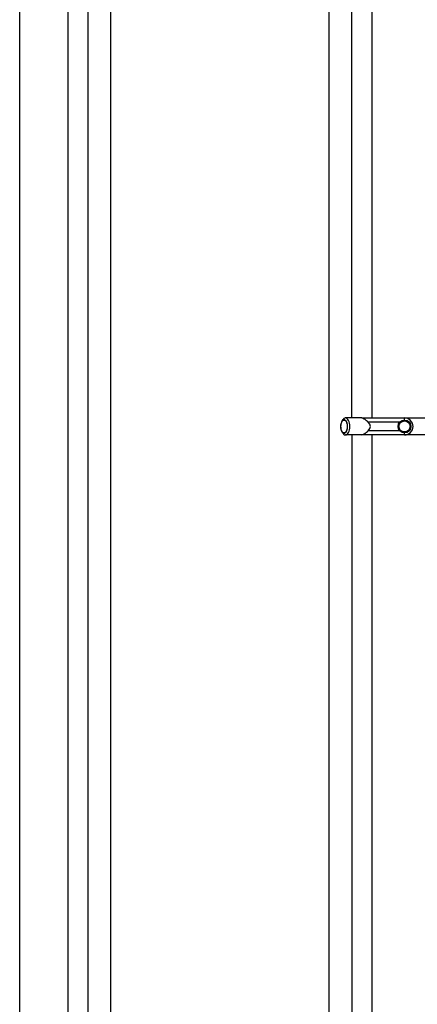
# Model space of a CAD drawing. Header units: millimetres. Extents: x 0 to 297, y 0 to 210.
# Tile 4 of 35: x 21 to 28, y 76 to 94. Entities that reach past the tile are written whole.
import ezdxf

# ---------------------------------------------------------------- set-up
doc = ezdxf.new("R2010")
doc.units = ezdxf.units.MM
doc.header["$LTSCALE"] = 16.335
doc.layers.get('0').update_dxf_attribs({"linetype": 'CONTINUOUS'})
doc.layers.add('AXES_REF', color=7, linetype='CONTINUOUS')

msp = doc.modelspace()

# ---------------------------------------------------------------- linework, layer by layer
at = {"color": 9, "linetype": 'Continuous'}
for p, q in [((22.695, 69.028), (22.695, 104.113)), ((26.542, 69.028), (26.542, 104.113)), ((22.298, 69.127), (22.298, 104.014)), ((26.939, 86.721), (26.939, 104.014)), ((27.292, 103.926), (27.292, 86.721)), ((27.87, 86.683), (27.87, 86.721)), ((27.786, 86.646), (27.229, 86.646)), ((26.939, 86.421), (26.939, 69.127)), ((27.786, 86.496), (27.229, 86.496)), ((27.292, 86.421), (27.292, 69.216)), ((27.87, 86.421), (27.87, 86.458))]:
    msp.add_line(p, q, dxfattribs=at)
at = {"color": 7, "linetype": 'Continuous'}
for p, q in [((21.945, 69.216), (21.945, 103.926)), ((21.09, 69.321), (21.09, 103.821)), ((26.77, 86.669), (26.788, 86.693)), ((27.12, 86.718), (27.12, 86.721)), ((27.12, 86.721), (30.839, 86.721)), ((26.77, 86.473), (26.788, 86.448)), ((27.12, 86.421), (27.12, 86.423)), ((30.839, 86.421), (27.12, 86.421))]:
    msp.add_line(p, q, dxfattribs=at)
msp.add_circle((27.87, 86.571), 0.113, dxfattribs=at)
at = {"color": 9, "linetype": 'Continuous'}
msp.add_circle((27.87, 86.571), 0.0975, dxfattribs=at)
at = {"color": 7, "linetype": 'Continuous'}
msp.add_arc((27.87, 86.571), 0.15, 270, 90, dxfattribs=at)
msp.add_ellipse((26.97, 86.571), major_axis=(-0.3, 0), ratio=0.5, start_param=2.617994, end_param=3.665191, dxfattribs=at)
for points, knots in [([(26.865, 86.571), (26.865, 86.592), (26.861, 86.622), (26.847, 86.657), (26.834, 86.677), (26.819, 86.689), (26.793, 86.693), (26.777, 86.679), (26.77, 86.669)], [0, 0, 0, 0, 0.338126, 0.485094, 0.609101, 0.710523, 0.798883, 1, 1, 1, 1]), ([(26.831, 86.721), (26.827, 86.721), (26.809, 86.718), (26.795, 86.704), (26.788, 86.693)], [0, 0, 0, 0, 0.221301, 1, 1, 1, 1]), ([(26.906, 86.571), (26.906, 86.59), (26.902, 86.627), (26.886, 86.682), (26.854, 86.721), (26.831, 86.721)], [0, 0, 0, 0, 0.324326, 0.612799, 1, 1, 1, 1]), ([(27.229, 86.646), (27.211, 86.661), (27.179, 86.691), (27.139, 86.714), (27.12, 86.718)], [0, 0, 0, 0, 0.5411, 1, 1, 1, 1]), ([(26.77, 86.669), (26.766, 86.663), (26.75, 86.632), (26.745, 86.597), (26.745, 86.571)], [0, 0, 0, 0, 0.214614, 1, 1, 1, 1]), ([(26.745, 86.571), (26.745, 86.561), (26.747, 86.527), (26.756, 86.493), (26.77, 86.473)], [0, 0, 0, 0, 0.278979, 1, 1, 1, 1]), ([(26.77, 86.473), (26.777, 86.462), (26.793, 86.448), (26.819, 86.452), (26.834, 86.464), (26.847, 86.484), (26.861, 86.519), (26.865, 86.55), (26.865, 86.571)], [0, 0, 0, 0, 0.201116, 0.289477, 0.390899, 0.514906, 0.661873, 1, 1, 1, 1]), ([(26.831, 86.421), (26.854, 86.421), (26.886, 86.459), (26.902, 86.514), (26.906, 86.551), (26.906, 86.571)], [0, 0, 0, 0, 0.387201, 0.675674, 1, 1, 1, 1]), ([(26.788, 86.448), (26.791, 86.444), (26.801, 86.43), (26.819, 86.421), (26.831, 86.421)], [0, 0, 0, 0, 0.29468, 1, 1, 1, 1]), ([(27.12, 86.423), (27.139, 86.427), (27.179, 86.45), (27.211, 86.48), (27.229, 86.496)], [0, 0, 0, 0, 0.4589, 1, 1, 1, 1])]:
    msp.add_open_spline(points, degree=3, knots=knots, dxfattribs=at)
at = {"layer": 'AXES_REF', "color": 7, "linetype": 'Continuous'}
for p, q in [((27.12, 86.721), (26.831, 86.721)), ((27.12, 86.421), (26.831, 86.421))]:
    msp.add_line(p, q, dxfattribs=at)
for points, knots in [([(26.774, 86.665), (26.777, 86.668), (26.784, 86.677), (26.796, 86.683), (26.805, 86.683)], [0, 0, 0, 0, 0.290549, 1, 1, 1, 1]), ([(26.805, 86.683), (26.822, 86.683), (26.847, 86.654), (26.858, 86.613), (26.861, 86.585), (26.861, 86.571)], [0, 0, 0, 0, 0.387198, 0.67567, 1, 1, 1, 1]), ([(26.749, 86.571), (26.749, 86.589), (26.752, 86.622), (26.765, 86.653), (26.774, 86.665)], [0, 0, 0, 0, 0.547386, 1, 1, 1, 1]), ([(26.774, 86.476), (26.765, 86.488), (26.752, 86.519), (26.749, 86.552), (26.749, 86.571)], [0, 0, 0, 0, 0.452614, 1, 1, 1, 1]), ([(26.861, 86.571), (26.861, 86.556), (26.858, 86.528), (26.847, 86.487), (26.822, 86.458), (26.805, 86.458)], [0, 0, 0, 0, 0.32433, 0.612802, 1, 1, 1, 1]), ([(26.805, 86.458), (26.802, 86.458), (26.79, 86.46), (26.78, 86.469), (26.774, 86.476)], [0, 0, 0, 0, 0.2243, 1, 1, 1, 1])]:
    msp.add_open_spline(points, degree=3, knots=knots, dxfattribs=at)

doc.saveas('drawing.dxf')
